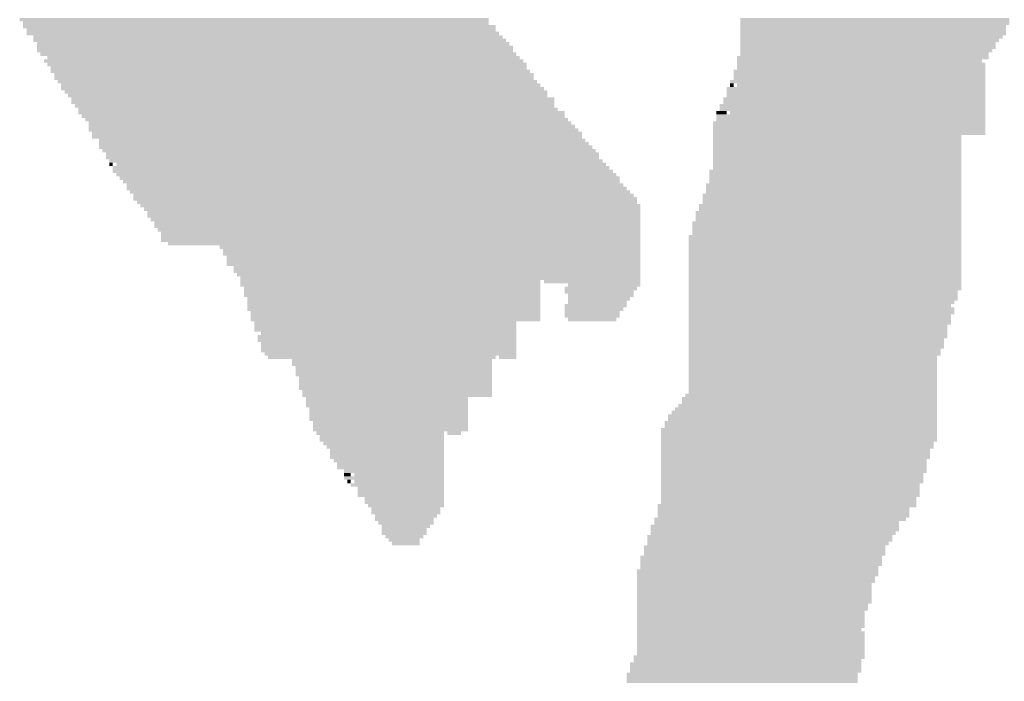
# Model space of a CAD drawing. Extents: x 0 to 579, y 0 to 878.
# Tile 19 of 34: x 129 to 206, y 604 to 655. Entities that reach past the tile are written whole.
import ezdxf

# ---------------------------------------------------------------- set-up
doc = ezdxf.new("R2010")
doc.units = 0
doc.header["$MEASUREMENT"] = 0

msp = doc.modelspace()

# ---------------------------------------------------------------- linework, layer by layer
at = {"color": 7, "linetype": 'Continuous', "lineweight": 0}
for points in [[(129.078, 655.313), (165.726, 655.313), (129.078, 655.583), (165.726, 655.583)], [(185.397, 655.313), (206.416, 655.313), (185.397, 655.583), (206.416, 655.583)], [(129.347, 655.044), (165.726, 655.044), (129.347, 655.313), (165.726, 655.313)], [(129.347, 654.774), (166.265, 654.774), (129.347, 655.044), (166.265, 655.044)], [(129.616, 654.505), (166.265, 654.505), (129.616, 654.774), (166.265, 654.774)], [(185.397, 655.044), (206.416, 655.044), (185.397, 655.313), (206.416, 655.313)], [(185.397, 654.774), (206.147, 654.774), (185.397, 655.044), (206.147, 655.044)], [(185.397, 654.505), (206.147, 654.505), (185.397, 654.774), (206.147, 654.774)], [(129.616, 654.236), (166.534, 654.236), (129.616, 654.505), (166.534, 654.505)], [(130.155, 653.966), (166.804, 653.966), (130.155, 654.236), (166.804, 654.236)], [(130.155, 653.697), (167.073, 653.697), (130.155, 653.966), (167.073, 653.966)], [(185.397, 654.236), (206.147, 654.236), (185.397, 654.505), (206.147, 654.505)], [(185.397, 653.966), (205.877, 653.966), (185.397, 654.236), (205.877, 654.236)], [(185.397, 653.697), (205.608, 653.697), (185.397, 653.966), (205.608, 653.966)], [(130.425, 653.428), (167.343, 653.428), (130.425, 653.697), (167.343, 653.697)], [(130.425, 653.158), (167.612, 653.158), (130.425, 653.428), (167.612, 653.428)], [(185.397, 653.428), (205.338, 653.428), (185.397, 653.697), (205.338, 653.697)], [(185.397, 653.158), (205.338, 653.158), (185.397, 653.428), (205.338, 653.428)], [(130.425, 652.889), (167.612, 652.889), (130.425, 653.158), (167.612, 653.158)], [(130.694, 652.62), (167.882, 652.62), (130.694, 652.889), (167.882, 652.889)], [(131.233, 652.35), (168.151, 652.35), (131.233, 652.62), (168.151, 652.62)], [(185.128, 652.35), (204.799, 652.35), (185.128, 652.62), (204.799, 652.62)], [(185.397, 652.889), (205.069, 652.889), (185.397, 653.158), (205.069, 653.158)], [(185.397, 652.62), (204.799, 652.62), (185.397, 652.889), (204.799, 652.889)], [(130.964, 652.081), (168.421, 652.081), (130.964, 652.35), (168.421, 652.35)], [(131.233, 651.812), (168.69, 651.812), (131.233, 652.081), (168.69, 652.081)], [(131.503, 651.542), (168.69, 651.542), (131.503, 651.812), (168.69, 651.812)], [(185.128, 652.081), (204.261, 652.081), (185.128, 652.35), (204.261, 652.35)], [(185.128, 651.812), (204.53, 651.812), (185.128, 652.081), (204.53, 652.081)], [(185.128, 651.542), (204.53, 651.542), (185.128, 651.812), (204.53, 651.812)], [(131.503, 651.273), (168.96, 651.273), (131.503, 651.542), (168.96, 651.542)], [(131.772, 651.004), (169.229, 651.004), (131.772, 651.273), (169.229, 651.273)], [(131.772, 650.734), (169.229, 650.734), (131.772, 651.004), (169.229, 651.004)], [(184.858, 651.273), (204.53, 651.273), (184.858, 651.542), (204.53, 651.542)], [(184.858, 651.004), (204.53, 651.004), (184.858, 651.273), (204.53, 651.273)], [(184.858, 650.734), (204.53, 650.734), (184.858, 651.004), (204.53, 651.004)], [(132.042, 650.465), (169.498, 650.465), (132.042, 650.734), (169.498, 650.734)], [(132.311, 650.196), (169.768, 650.196), (132.311, 650.465), (169.768, 650.465)], [(132.311, 649.926), (170.037, 649.926), (132.311, 650.196), (170.037, 650.196)], [(184.32, 649.926), (204.53, 649.926), (184.32, 650.196), (204.53, 650.196)], [(184.589, 650.465), (204.53, 650.465), (184.589, 650.734), (204.53, 650.734)], [(184.589, 650.196), (184.858, 650.196), (184.589, 650.465), (184.858, 650.465)], [(185.128, 650.196), (204.53, 650.196), (185.128, 650.465), (204.53, 650.465)], [(132.581, 649.657), (170.307, 649.657), (132.581, 649.926), (170.307, 649.926)], [(132.85, 649.388), (170.307, 649.388), (132.85, 649.657), (170.307, 649.657)], [(133.12, 649.118), (170.846, 649.118), (133.12, 649.388), (170.846, 649.388)], [(184.05, 649.118), (204.53, 649.118), (184.05, 649.388), (204.53, 649.388)], [(184.32, 649.657), (204.53, 649.657), (184.32, 649.926), (204.53, 649.926)], [(184.32, 649.388), (204.53, 649.388), (184.32, 649.657), (204.53, 649.657)], [(133.12, 648.849), (170.846, 648.849), (133.12, 649.118), (170.846, 649.118)], [(133.389, 648.58), (170.846, 648.58), (133.389, 648.849), (170.846, 648.849)], [(133.659, 648.31), (171.115, 648.31), (133.659, 648.58), (171.115, 648.58)], [(183.781, 648.58), (204.53, 648.58), (183.781, 648.849), (204.53, 648.849)], [(183.781, 648.31), (204.53, 648.31), (183.781, 648.58), (204.53, 648.58)], [(184.05, 648.849), (204.53, 648.849), (184.05, 649.118), (204.53, 649.118)], [(133.659, 648.041), (171.654, 648.041), (133.659, 648.31), (171.654, 648.31)], [(133.928, 647.772), (171.654, 647.772), (133.928, 648.041), (171.654, 648.041)], [(183.511, 648.041), (184.32, 648.041), (183.511, 648.31), (184.32, 648.31)], [(183.511, 647.772), (204.53, 647.772), (183.511, 648.041), (204.53, 648.041)], [(184.589, 648.041), (204.53, 648.041), (184.589, 648.31), (204.53, 648.31)], [(134.198, 647.502), (171.924, 647.502), (134.198, 647.772), (171.924, 647.772)], [(134.467, 647.233), (172.193, 647.233), (134.467, 647.502), (172.193, 647.502)], [(134.467, 646.964), (172.463, 646.964), (134.467, 647.233), (172.463, 647.233)], [(183.242, 647.233), (204.53, 647.233), (183.242, 647.502), (204.53, 647.502)], [(183.242, 646.964), (204.53, 646.964), (183.242, 647.233), (204.53, 647.233)], [(183.511, 647.502), (204.53, 647.502), (183.511, 647.772), (204.53, 647.772)], [(134.467, 646.694), (172.732, 646.694), (134.467, 646.964), (172.732, 646.964)], [(134.736, 646.425), (173.002, 646.425), (134.736, 646.694), (173.002, 646.694)], [(134.736, 646.155), (173.002, 646.155), (134.736, 646.425), (173.002, 646.425)], [(183.242, 646.694), (204.53, 646.694), (183.242, 646.964), (204.53, 646.964)], [(183.242, 646.425), (204.53, 646.425), (183.242, 646.694), (204.53, 646.694)], [(183.242, 646.155), (202.644, 646.155), (183.242, 646.425), (202.644, 646.425)], [(135.275, 645.886), (173.271, 645.886), (135.275, 646.155), (173.271, 646.155)], [(135.275, 645.617), (173.541, 645.617), (135.275, 645.886), (173.541, 645.886)], [(135.275, 645.347), (173.81, 645.347), (135.275, 645.617), (173.81, 645.617)], [(183.242, 645.886), (202.644, 645.886), (183.242, 646.155), (202.644, 646.155)], [(183.242, 645.617), (202.644, 645.617), (183.242, 645.886), (202.644, 645.886)], [(183.242, 645.347), (202.644, 645.347), (183.242, 645.617), (202.644, 645.617)], [(135.545, 645.078), (174.08, 645.078), (135.545, 645.347), (174.08, 645.347)], [(135.814, 644.809), (174.349, 644.809), (135.814, 645.078), (174.349, 645.078)], [(135.814, 644.539), (174.349, 644.539), (135.814, 644.809), (174.349, 644.809)], [(183.242, 645.078), (202.644, 645.078), (183.242, 645.347), (202.644, 645.347)], [(183.242, 644.809), (202.644, 644.809), (183.242, 645.078), (202.644, 645.078)], [(183.242, 644.539), (202.644, 644.539), (183.242, 644.809), (202.644, 644.809)], [(136.084, 644.27), (174.618, 644.27), (136.084, 644.539), (174.618, 644.539)], [(136.084, 644.001), (136.353, 644.001), (136.084, 644.27), (136.353, 644.27)], [(136.353, 643.731), (175.157, 643.731), (136.353, 644.001), (175.157, 644.001)], [(136.623, 644.001), (174.888, 644.001), (136.623, 644.27), (174.888, 644.27)], [(183.242, 644.27), (202.644, 644.27), (183.242, 644.539), (202.644, 644.539)], [(183.242, 644.001), (202.644, 644.001), (183.242, 644.27), (202.644, 644.27)], [(183.242, 643.731), (202.644, 643.731), (183.242, 644.001), (202.644, 644.001)], [(136.353, 643.462), (175.427, 643.462), (136.353, 643.731), (175.427, 643.731)], [(136.623, 643.193), (175.696, 643.193), (136.623, 643.462), (175.696, 643.462)], [(136.892, 642.923), (175.966, 642.923), (136.892, 643.193), (175.966, 643.193)], [(182.972, 643.462), (202.644, 643.462), (182.972, 643.731), (202.644, 643.731)], [(182.972, 643.193), (202.644, 643.193), (182.972, 643.462), (202.644, 643.462)], [(182.972, 642.923), (202.644, 642.923), (182.972, 643.193), (202.644, 643.193)], [(137.162, 642.654), (175.966, 642.654), (137.162, 642.923), (175.966, 642.923)], [(137.431, 642.385), (176.235, 642.385), (137.431, 642.654), (176.235, 642.654)], [(182.703, 642.385), (202.644, 642.385), (182.703, 642.654), (202.644, 642.654)], [(182.972, 642.654), (202.644, 642.654), (182.972, 642.923), (202.644, 642.923)], [(137.431, 642.115), (176.505, 642.115), (137.431, 642.385), (176.505, 642.385)], [(137.701, 641.846), (176.774, 641.846), (137.701, 642.115), (176.774, 642.115)], [(137.97, 641.577), (177.044, 641.577), (137.97, 641.846), (177.044, 641.846)], [(182.433, 641.577), (202.644, 641.577), (182.433, 641.846), (202.644, 641.846)], [(182.703, 642.115), (202.644, 642.115), (182.703, 642.385), (202.644, 642.385)], [(182.703, 641.846), (202.644, 641.846), (182.703, 642.115), (202.644, 642.115)], [(137.97, 641.307), (177.313, 641.307), (137.97, 641.577), (177.313, 641.577)], [(138.24, 641.038), (177.313, 641.038), (138.24, 641.307), (177.313, 641.307)], [(138.509, 640.769), (177.583, 640.769), (138.509, 641.038), (177.583, 641.038)], [(182.164, 640.769), (202.644, 640.769), (182.164, 641.038), (202.644, 641.038)], [(182.433, 641.307), (202.644, 641.307), (182.433, 641.577), (202.644, 641.577)], [(182.433, 641.038), (202.644, 641.038), (182.433, 641.307), (202.644, 641.307)], [(138.779, 640.499), (177.583, 640.499), (138.779, 640.769), (177.583, 640.769)], [(139.048, 640.23), (177.583, 640.23), (139.048, 640.499), (177.583, 640.499)], [(139.048, 639.961), (177.583, 639.961), (139.048, 640.23), (177.583, 640.23)], [(181.894, 640.23), (202.644, 640.23), (181.894, 640.499), (202.644, 640.499)], [(181.894, 639.961), (202.644, 639.961), (181.894, 640.23), (202.644, 640.23)], [(182.164, 640.499), (202.644, 640.499), (182.164, 640.769), (202.644, 640.769)], [(139.318, 639.691), (177.583, 639.691), (139.318, 639.961), (177.583, 639.961)], [(139.587, 639.422), (177.583, 639.422), (139.587, 639.691), (177.583, 639.691)], [(139.587, 639.153), (177.583, 639.153), (139.587, 639.422), (177.583, 639.422)], [(181.625, 639.422), (202.644, 639.422), (181.625, 639.691), (202.644, 639.691)], [(181.625, 639.153), (202.644, 639.153), (181.625, 639.422), (202.644, 639.422)], [(181.894, 639.691), (202.644, 639.691), (181.894, 639.961), (202.644, 639.961)], [(139.856, 638.883), (177.583, 638.883), (139.856, 639.153), (177.583, 639.153)], [(140.126, 638.614), (177.583, 638.614), (140.126, 638.883), (177.583, 638.883)], [(140.126, 638.345), (177.583, 638.345), (140.126, 638.614), (177.583, 638.614)], [(181.355, 638.345), (202.644, 638.345), (181.355, 638.614), (202.644, 638.614)], [(181.625, 638.883), (202.644, 638.883), (181.625, 639.153), (202.644, 639.153)], [(181.625, 638.614), (202.644, 638.614), (181.625, 638.883), (202.644, 638.883)], [(140.126, 638.075), (177.583, 638.075), (140.126, 638.345), (177.583, 638.345)], [(140.665, 637.806), (177.583, 637.806), (140.665, 638.075), (177.583, 638.075)], [(144.707, 637.536), (177.583, 637.536), (144.707, 637.806), (177.583, 637.806)], [(181.355, 638.075), (202.644, 638.075), (181.355, 638.345), (202.644, 638.345)], [(181.355, 637.806), (202.644, 637.806), (181.355, 638.075), (202.644, 638.075)], [(181.355, 637.536), (202.644, 637.536), (181.355, 637.806), (202.644, 637.806)], [(144.976, 637.267), (177.583, 637.267), (144.976, 637.536), (177.583, 637.536)], [(144.976, 636.998), (177.583, 636.998), (144.976, 637.267), (177.583, 637.267)], [(181.355, 637.267), (202.644, 637.267), (181.355, 637.536), (202.644, 637.536)], [(181.355, 636.998), (202.644, 636.998), (181.355, 637.267), (202.644, 637.267)], [(145.246, 636.728), (177.583, 636.728), (145.246, 636.998), (177.583, 636.998)], [(145.246, 636.459), (177.583, 636.459), (145.246, 636.728), (177.583, 636.728)], [(145.246, 636.19), (177.583, 636.19), (145.246, 636.459), (177.583, 636.459)], [(181.355, 636.728), (202.644, 636.728), (181.355, 636.998), (202.644, 636.998)], [(181.355, 636.459), (202.644, 636.459), (181.355, 636.728), (202.644, 636.728)], [(181.355, 636.19), (202.644, 636.19), (181.355, 636.459), (202.644, 636.459)], [(145.785, 635.92), (177.583, 635.92), (145.785, 636.19), (177.583, 636.19)], [(145.785, 635.651), (177.583, 635.651), (145.785, 635.92), (177.583, 635.92)], [(146.054, 635.382), (177.583, 635.382), (146.054, 635.651), (177.583, 635.651)], [(181.355, 635.92), (202.644, 635.92), (181.355, 636.19), (202.644, 636.19)], [(181.355, 635.651), (202.644, 635.651), (181.355, 635.92), (202.644, 635.92)], [(181.355, 635.382), (202.644, 635.382), (181.355, 635.651), (202.644, 635.651)], [(146.324, 635.112), (177.583, 635.112), (146.324, 635.382), (177.583, 635.382)], [(146.324, 634.843), (169.768, 634.843), (146.324, 635.112), (169.768, 635.112)], [(146.324, 634.574), (169.768, 634.574), (146.324, 634.843), (169.768, 634.843)], [(170.037, 634.843), (177.583, 634.843), (170.037, 635.112), (177.583, 635.112)], [(171.924, 634.574), (177.583, 634.574), (171.924, 634.843), (177.583, 634.843)], [(181.355, 635.112), (202.644, 635.112), (181.355, 635.382), (202.644, 635.382)], [(181.355, 634.843), (202.644, 634.843), (181.355, 635.112), (202.644, 635.112)], [(181.355, 634.574), (202.644, 634.574), (181.355, 634.843), (202.644, 634.843)], [(146.593, 634.304), (169.768, 634.304), (146.593, 634.574), (169.768, 634.574)], [(146.593, 634.035), (169.768, 634.035), (146.593, 634.304), (169.768, 634.304)], [(146.593, 633.766), (169.768, 633.766), (146.593, 634.035), (169.768, 634.035)], [(171.654, 634.304), (177.313, 634.304), (171.654, 634.574), (177.313, 634.574)], [(171.654, 634.035), (177.044, 634.035), (171.654, 634.304), (177.044, 634.304)], [(171.924, 633.766), (177.044, 633.766), (171.924, 634.035), (177.044, 634.035)], [(181.355, 634.304), (202.644, 634.304), (181.355, 634.574), (202.644, 634.574)], [(181.355, 634.035), (202.374, 634.035), (181.355, 634.304), (202.374, 634.304)], [(181.355, 633.766), (202.374, 633.766), (181.355, 634.035), (202.374, 634.035)], [(146.863, 633.496), (169.768, 633.496), (146.863, 633.766), (169.768, 633.766)], [(146.863, 633.227), (169.768, 633.227), (146.863, 633.496), (169.768, 633.496)], [(146.863, 632.958), (169.768, 632.958), (146.863, 633.227), (169.768, 633.227)], [(171.654, 632.958), (176.505, 632.958), (171.654, 633.227), (176.505, 633.227)], [(171.924, 633.496), (176.774, 633.496), (171.924, 633.766), (176.774, 633.766)], [(171.924, 633.227), (176.505, 633.227), (171.924, 633.496), (176.505, 633.496)], [(181.355, 633.496), (202.374, 633.496), (181.355, 633.766), (202.374, 633.766)], [(181.355, 633.227), (202.105, 633.227), (181.355, 633.496), (202.105, 633.496)], [(181.355, 632.958), (201.835, 632.958), (181.355, 633.227), (201.835, 633.227)], [(146.863, 632.688), (169.768, 632.688), (146.863, 632.958), (169.768, 632.958)], [(147.132, 632.419), (169.768, 632.419), (147.132, 632.688), (169.768, 632.688)], [(147.132, 632.15), (169.768, 632.15), (147.132, 632.419), (169.768, 632.419)], [(171.654, 632.688), (176.235, 632.688), (171.654, 632.958), (176.235, 632.958)], [(171.654, 632.419), (175.966, 632.419), (171.654, 632.688), (175.966, 632.688)], [(171.654, 632.15), (175.966, 632.15), (171.654, 632.419), (175.966, 632.419)], [(181.355, 632.688), (202.105, 632.688), (181.355, 632.958), (202.105, 632.958)], [(181.355, 632.419), (202.105, 632.419), (181.355, 632.688), (202.105, 632.688)], [(181.355, 632.15), (201.835, 632.15), (181.355, 632.419), (201.835, 632.419)], [(147.132, 631.88), (169.768, 631.88), (147.132, 632.15), (169.768, 632.15)], [(147.402, 631.611), (167.882, 631.611), (147.402, 631.88), (167.882, 631.88)], [(171.924, 631.88), (175.696, 631.88), (171.924, 632.15), (175.696, 632.15)], [(181.355, 631.88), (201.835, 631.88), (181.355, 632.15), (201.835, 632.15)], [(181.355, 631.611), (201.835, 631.611), (181.355, 631.88), (201.835, 631.88)], [(147.402, 631.342), (167.882, 631.342), (147.402, 631.611), (167.882, 631.611)], [(147.402, 631.072), (167.882, 631.072), (147.402, 631.342), (167.882, 631.342)], [(147.941, 630.803), (167.882, 630.803), (147.941, 631.072), (167.882, 631.072)], [(181.355, 631.342), (201.566, 631.342), (181.355, 631.611), (201.566, 631.611)], [(181.355, 631.072), (201.566, 631.072), (181.355, 631.342), (201.566, 631.342)], [(181.355, 630.803), (201.566, 630.803), (181.355, 631.072), (201.566, 631.072)], [(147.671, 630.534), (167.882, 630.534), (147.671, 630.803), (167.882, 630.803)], [(147.671, 630.264), (167.882, 630.264), (147.671, 630.534), (167.882, 630.534)], [(147.941, 629.995), (167.882, 629.995), (147.941, 630.264), (167.882, 630.264)], [(181.355, 630.534), (201.566, 630.534), (181.355, 630.803), (201.566, 630.803)], [(181.355, 630.264), (201.296, 630.264), (181.355, 630.534), (201.296, 630.534)], [(181.355, 629.995), (201.296, 629.995), (181.355, 630.264), (201.296, 630.264)], [(147.941, 629.726), (167.882, 629.726), (147.941, 629.995), (167.882, 629.995)], [(147.941, 629.456), (167.882, 629.456), (147.941, 629.726), (167.882, 629.726)], [(148.21, 629.187), (167.882, 629.187), (148.21, 629.456), (167.882, 629.456)], [(181.355, 629.726), (201.296, 629.726), (181.355, 629.995), (201.296, 629.995)], [(181.355, 629.456), (201.027, 629.456), (181.355, 629.726), (201.027, 629.726)], [(181.355, 629.187), (201.027, 629.187), (181.355, 629.456), (201.027, 629.456)], [(148.48, 628.918), (166.265, 628.918), (148.48, 629.187), (166.265, 629.187)], [(150.366, 628.648), (165.995, 628.648), (150.366, 628.918), (165.995, 628.918)], [(150.366, 628.379), (165.995, 628.379), (150.366, 628.648), (165.995, 628.648)], [(166.534, 628.918), (167.882, 628.918), (166.534, 629.187), (167.882, 629.187)], [(181.355, 628.918), (200.757, 628.918), (181.355, 629.187), (200.757, 629.187)], [(181.355, 628.648), (200.757, 628.648), (181.355, 628.918), (200.757, 628.918)], [(181.355, 628.379), (200.757, 628.379), (181.355, 628.648), (200.757, 628.648)], [(150.635, 628.109), (165.995, 628.109), (150.635, 628.379), (165.995, 628.379)], [(150.635, 627.84), (165.995, 627.84), (150.635, 628.109), (165.995, 628.109)], [(150.635, 627.571), (165.995, 627.571), (150.635, 627.84), (165.995, 627.84)], [(181.355, 628.109), (200.757, 628.109), (181.355, 628.379), (200.757, 628.379)], [(181.355, 627.84), (200.757, 627.84), (181.355, 628.109), (200.757, 628.109)], [(181.355, 627.571), (200.757, 627.571), (181.355, 627.84), (200.757, 627.84)], [(150.905, 627.301), (165.995, 627.301), (150.905, 627.571), (165.995, 627.571)], [(150.905, 627.032), (165.995, 627.032), (150.905, 627.301), (165.995, 627.301)], [(150.905, 626.763), (165.995, 626.763), (150.905, 627.032), (165.995, 627.032)], [(181.355, 627.301), (200.757, 627.301), (181.355, 627.571), (200.757, 627.571)], [(181.355, 627.032), (200.757, 627.032), (181.355, 627.301), (200.757, 627.301)], [(181.355, 626.763), (200.757, 626.763), (181.355, 627.032), (200.757, 627.032)], [(150.905, 626.493), (165.995, 626.493), (150.905, 626.763), (165.995, 626.763)], [(151.174, 626.224), (165.995, 626.224), (151.174, 626.493), (165.995, 626.493)], [(181.355, 626.493), (200.757, 626.493), (181.355, 626.763), (200.757, 626.763)], [(181.355, 626.224), (200.757, 626.224), (181.355, 626.493), (200.757, 626.493)], [(151.174, 625.955), (165.995, 625.955), (151.174, 626.224), (165.995, 626.224)], [(151.444, 625.685), (164.109, 625.685), (151.444, 625.955), (164.109, 625.955)], [(151.444, 625.416), (164.109, 625.416), (151.444, 625.685), (164.109, 625.685)], [(180.816, 625.685), (200.757, 625.685), (180.816, 625.955), (200.757, 625.955)], [(180.816, 625.416), (200.757, 625.416), (180.816, 625.685), (200.757, 625.685)], [(181.086, 625.955), (200.757, 625.955), (181.086, 626.224), (200.757, 626.224)], [(151.444, 625.147), (164.109, 625.147), (151.444, 625.416), (164.109, 625.416)], [(151.713, 624.877), (164.109, 624.877), (151.713, 625.147), (164.109, 625.147)], [(151.713, 624.608), (164.109, 624.608), (151.713, 624.877), (164.109, 624.877)], [(180.008, 624.608), (200.757, 624.608), (180.008, 624.877), (200.757, 624.877)], [(180.277, 624.877), (200.757, 624.877), (180.277, 625.147), (200.757, 625.147)], [(180.547, 625.147), (200.757, 625.147), (180.547, 625.416), (200.757, 625.416)], [(151.713, 624.339), (164.109, 624.339), (151.713, 624.608), (164.109, 624.608)], [(151.713, 624.069), (164.109, 624.069), (151.713, 624.339), (164.109, 624.339)], [(151.983, 623.8), (164.109, 623.8), (151.983, 624.069), (164.109, 624.069)], [(179.469, 623.8), (200.757, 623.8), (179.469, 624.069), (200.757, 624.069)], [(179.738, 624.339), (200.757, 624.339), (179.738, 624.608), (200.757, 624.608)], [(179.738, 624.069), (200.757, 624.069), (179.738, 624.339), (200.757, 624.339)], [(151.983, 623.531), (164.109, 623.531), (151.983, 623.8), (164.109, 623.8)], [(151.983, 623.261), (164.109, 623.261), (151.983, 623.531), (164.109, 623.531)], [(152.252, 622.992), (162.223, 622.992), (152.252, 623.261), (162.223, 623.261)], [(162.492, 622.992), (163.57, 622.992), (162.492, 623.261), (163.57, 623.261)], [(179.2, 623.261), (200.757, 623.261), (179.2, 623.531), (200.757, 623.531)], [(179.2, 622.992), (200.757, 622.992), (179.2, 623.261), (200.757, 623.261)], [(179.469, 623.531), (200.757, 623.531), (179.469, 623.8), (200.757, 623.8)], [(152.522, 622.723), (162.223, 622.723), (152.522, 622.992), (162.223, 622.992)], [(152.522, 622.453), (162.223, 622.453), (152.522, 622.723), (162.223, 622.723)], [(152.791, 622.184), (162.223, 622.184), (152.791, 622.453), (162.223, 622.453)], [(179.2, 622.723), (200.757, 622.723), (179.2, 622.992), (200.757, 622.992)], [(179.2, 622.453), (200.757, 622.453), (179.2, 622.723), (200.757, 622.723)], [(179.2, 622.184), (200.488, 622.184), (179.2, 622.453), (200.488, 622.453)], [(153.061, 621.915), (162.223, 621.915), (153.061, 622.184), (162.223, 622.184)], [(153.33, 621.645), (162.223, 621.645), (153.33, 621.915), (162.223, 621.915)], [(153.33, 621.376), (162.223, 621.376), (153.33, 621.645), (162.223, 621.645)], [(179.2, 621.915), (200.488, 621.915), (179.2, 622.184), (200.488, 622.184)], [(179.2, 621.645), (200.218, 621.645), (179.2, 621.915), (200.218, 621.915)], [(179.2, 621.376), (200.218, 621.376), (179.2, 621.645), (200.218, 621.645)], [(153.33, 621.107), (162.223, 621.107), (153.33, 621.376), (162.223, 621.376)], [(153.6, 620.837), (162.223, 620.837), (153.6, 621.107), (162.223, 621.107)], [(179.2, 621.107), (200.218, 621.107), (179.2, 621.376), (200.218, 621.376)], [(179.2, 620.837), (199.949, 620.837), (179.2, 621.107), (199.949, 621.107)], [(153.869, 620.568), (162.223, 620.568), (153.869, 620.837), (162.223, 620.837)], [(153.869, 620.299), (162.223, 620.299), (153.869, 620.568), (162.223, 620.568)], [(154.408, 620.029), (162.223, 620.029), (154.408, 620.299), (162.223, 620.299)], [(179.2, 620.568), (199.949, 620.568), (179.2, 620.837), (199.949, 620.837)], [(179.2, 620.299), (199.949, 620.299), (179.2, 620.568), (199.949, 620.568)], [(179.2, 620.029), (199.949, 620.029), (179.2, 620.299), (199.949, 620.299)], [(154.408, 619.76), (154.947, 619.76), (154.408, 620.029), (154.947, 620.029)], [(154.408, 619.49), (162.223, 619.49), (154.408, 619.76), (162.223, 619.76)], [(154.677, 619.221), (154.947, 619.221), (154.677, 619.49), (154.947, 619.49)], [(155.216, 619.76), (162.223, 619.76), (155.216, 620.029), (162.223, 620.029)], [(155.216, 619.221), (162.223, 619.221), (155.216, 619.49), (162.223, 619.49)], [(179.2, 619.76), (199.679, 619.76), (179.2, 620.029), (199.679, 620.029)], [(179.2, 619.49), (199.679, 619.49), (179.2, 619.76), (199.679, 619.76)], [(179.2, 619.221), (199.679, 619.221), (179.2, 619.49), (199.679, 619.49)], [(154.947, 618.952), (162.223, 618.952), (154.947, 619.221), (162.223, 619.221)], [(155.486, 618.682), (162.223, 618.682), (155.486, 618.952), (162.223, 618.952)], [(155.486, 618.413), (162.223, 618.413), (155.486, 618.682), (162.223, 618.682)], [(179.2, 618.952), (199.41, 618.952), (179.2, 619.221), (199.41, 619.221)], [(179.2, 618.682), (199.41, 618.682), (179.2, 618.952), (199.41, 618.952)], [(179.2, 618.413), (199.41, 618.413), (179.2, 618.682), (199.41, 618.682)], [(155.486, 618.144), (162.223, 618.144), (155.486, 618.413), (162.223, 618.413)], [(156.025, 617.874), (162.223, 617.874), (156.025, 618.144), (162.223, 618.144)], [(156.025, 617.605), (162.223, 617.605), (156.025, 617.874), (162.223, 617.874)], [(179.2, 618.144), (199.41, 618.144), (179.2, 618.413), (199.41, 618.413)], [(179.2, 617.874), (199.141, 617.874), (179.2, 618.144), (199.141, 618.144)], [(179.2, 617.605), (199.141, 617.605), (179.2, 617.874), (199.141, 617.874)], [(156.294, 617.336), (162.223, 617.336), (156.294, 617.605), (162.223, 617.605)], [(156.564, 617.066), (161.953, 617.066), (156.564, 617.336), (161.953, 617.336)], [(156.564, 616.797), (161.953, 616.797), (156.564, 617.066), (161.953, 617.066)], [(178.93, 617.336), (199.141, 617.336), (178.93, 617.605), (199.141, 617.605)], [(178.93, 617.066), (198.602, 617.066), (178.93, 617.336), (198.602, 617.336)], [(178.93, 616.797), (198.602, 616.797), (178.93, 617.066), (198.602, 617.066)], [(156.833, 616.528), (161.684, 616.528), (156.833, 616.797), (161.684, 616.797)], [(156.833, 616.258), (161.414, 616.258), (156.833, 616.528), (161.414, 616.528)], [(157.103, 615.989), (161.414, 615.989), (157.103, 616.258), (161.414, 616.258)], [(178.661, 616.258), (198.332, 616.258), (178.661, 616.528), (198.332, 616.528)], [(178.661, 615.989), (197.793, 615.989), (178.661, 616.258), (197.793, 616.258)], [(178.93, 616.528), (198.602, 616.528), (178.93, 616.797), (198.602, 616.797)], [(157.372, 615.72), (161.145, 615.72), (157.372, 615.989), (161.145, 615.989)], [(157.372, 615.45), (160.875, 615.45), (157.372, 615.72), (160.875, 615.72)], [(178.391, 615.72), (197.793, 615.72), (178.391, 615.989), (197.793, 615.989)], [(178.391, 615.45), (197.793, 615.45), (178.391, 615.72), (197.793, 615.72)], [(157.372, 615.181), (160.875, 615.181), (157.372, 615.45), (160.875, 615.45)], [(157.642, 614.912), (160.606, 614.912), (157.642, 615.181), (160.606, 615.181)], [(157.911, 614.642), (160.336, 614.642), (157.911, 614.912), (160.336, 614.912)], [(178.122, 614.912), (197.254, 614.912), (178.122, 615.181), (197.254, 615.181)], [(178.122, 614.642), (197.254, 614.642), (178.122, 614.912), (197.254, 614.912)], [(178.391, 615.181), (197.524, 615.181), (178.391, 615.45), (197.524, 615.45)], [(158.181, 614.373), (160.336, 614.373), (158.181, 614.642), (160.336, 614.642)], [(177.852, 614.104), (196.715, 614.104), (177.852, 614.373), (196.715, 614.373)], [(177.852, 613.834), (196.715, 613.834), (177.852, 614.104), (196.715, 614.104)], [(178.122, 614.373), (196.985, 614.373), (178.122, 614.642), (196.985, 614.642)], [(177.583, 613.296), (196.446, 613.296), (177.583, 613.565), (196.446, 613.565)], [(177.583, 613.026), (196.446, 613.026), (177.583, 613.296), (196.446, 613.296)], [(177.852, 613.565), (196.715, 613.565), (177.852, 613.834), (196.715, 613.834)], [(177.313, 612.218), (196.176, 612.218), (177.313, 612.488), (196.176, 612.488)], [(177.583, 612.757), (196.446, 612.757), (177.583, 613.026), (196.446, 613.026)], [(177.583, 612.488), (196.176, 612.488), (177.583, 612.757), (196.176, 612.757)], [(177.313, 611.949), (196.176, 611.949), (177.313, 612.218), (196.176, 612.218)], [(177.313, 611.68), (195.907, 611.68), (177.313, 611.949), (195.907, 611.949)], [(177.313, 611.41), (195.907, 611.41), (177.313, 611.68), (195.907, 611.68)], [(177.313, 611.141), (195.637, 611.141), (177.313, 611.41), (195.637, 611.41)], [(177.313, 610.871), (195.637, 610.871), (177.313, 611.141), (195.637, 611.141)], [(177.313, 610.602), (195.637, 610.602), (177.313, 610.871), (195.637, 610.871)], [(177.313, 610.333), (195.637, 610.333), (177.313, 610.602), (195.637, 610.602)], [(177.313, 610.063), (195.637, 610.063), (177.313, 610.333), (195.637, 610.333)], [(177.313, 609.794), (195.637, 609.794), (177.313, 610.063), (195.637, 610.063)], [(177.313, 609.525), (195.368, 609.525), (177.313, 609.794), (195.368, 609.794)], [(177.313, 609.255), (195.368, 609.255), (177.313, 609.525), (195.368, 609.525)], [(177.313, 608.986), (195.098, 608.986), (177.313, 609.255), (195.098, 609.255)], [(177.313, 608.717), (195.098, 608.717), (177.313, 608.986), (195.098, 608.986)], [(177.313, 608.447), (195.098, 608.447), (177.313, 608.717), (195.098, 608.717)], [(177.313, 608.178), (195.098, 608.178), (177.313, 608.447), (195.098, 608.447)], [(177.313, 607.909), (195.098, 607.909), (177.313, 608.178), (195.098, 608.178)], [(177.313, 607.639), (194.829, 607.639), (177.313, 607.909), (194.829, 607.909)], [(177.313, 607.37), (195.098, 607.37), (177.313, 607.639), (195.098, 607.639)], [(177.313, 607.101), (195.098, 607.101), (177.313, 607.37), (195.098, 607.37)], [(177.313, 606.831), (195.098, 606.831), (177.313, 607.101), (195.098, 607.101)], [(177.313, 606.562), (195.098, 606.562), (177.313, 606.831), (195.098, 606.831)], [(177.313, 606.293), (195.098, 606.293), (177.313, 606.562), (195.098, 606.562)], [(177.313, 606.023), (195.098, 606.023), (177.313, 606.293), (195.098, 606.293)], [(177.044, 605.485), (195.098, 605.485), (177.044, 605.754), (195.098, 605.754)], [(177.044, 605.215), (194.829, 605.215), (177.044, 605.485), (194.829, 605.485)], [(177.313, 605.754), (195.098, 605.754), (177.313, 606.023), (195.098, 606.023)], [(176.774, 604.946), (194.829, 604.946), (176.774, 605.215), (194.829, 605.215)], [(176.774, 604.677), (194.829, 604.677), (176.774, 604.946), (194.829, 604.946)], [(176.505, 604.138), (194.559, 604.138), (176.505, 604.407), (194.559, 604.407)], [(176.505, 603.869), (194.559, 603.869), (176.505, 604.138), (194.559, 604.138)], [(176.774, 604.407), (194.829, 604.407), (176.774, 604.677), (194.829, 604.677)], [(176.505, 603.599), (194.559, 603.599), (176.505, 603.869), (194.559, 603.869)]]:
    msp.add_solid(points, dxfattribs=at)

doc.saveas('drawing.dxf')
